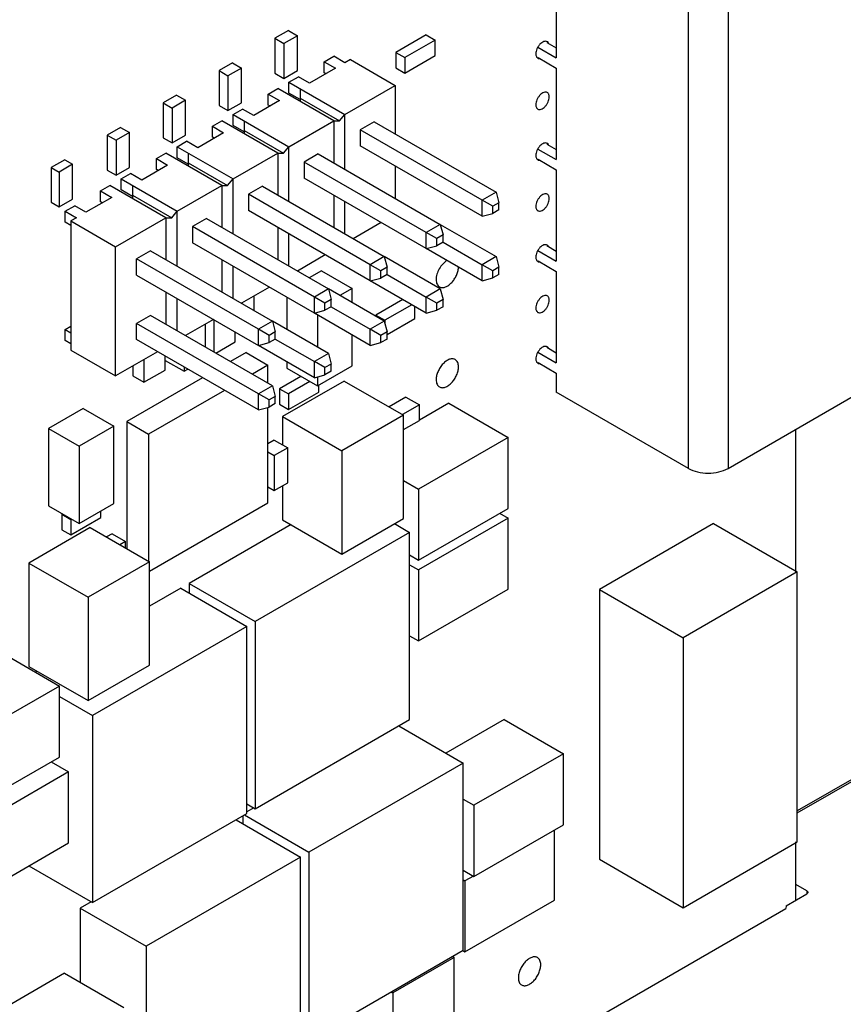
# Model space of a CAD drawing. Header units: inches. Extents: x 0 to 34, y 0 to 22.
# Tile 168 of 176: x 31.2 to 32.2, y 10.2 to 11.4. Entities that reach past the tile are written whole.
import ezdxf

# ---------------------------------------------------------------- set-up
doc = ezdxf.new("R2010")
doc.units = ezdxf.units.IN
doc.header["$LTSCALE"] = 1.87
doc.header["$MEASUREMENT"] = 0
doc.layers.get('0').update_dxf_attribs({"linetype": 'CONTINUOUS'})
for name, color, linetype in [('02___PRT_ALL_AXES', 7, 'CONTINUOUS'), ('ECAD_611551_01_16_R_2_0402_PKO_', 7, 'CONTINUOUS'), ('ECAD_611783_01_16_R_2_0402_PKO_', 7, 'CONTINUOUS'), ('ECAD_695733_01_39_0_50MM_THERM_', 7, 'CONTINUOUS'), ('ECAD_712343_01_20_R_2_0603_PKO_', 7, 'CONTINUOUS'), ('ECAD_712572_01_16_R_2_0402_PKO_', 7, 'CONTINUOUS'), ('ECAD_712670_01_16_R_2_0402_PKO_', 7, 'CONTINUOUS'), ('ECAD_713144_01_20_R_2_0603_PKO_', 7, 'CONTINUOUS'), ('ECAD_714003_01_14_R_2_0402_PKO_', 7, 'CONTINUOUS'), ('ECAD_714594_01_16_R_2_0402_PKO_', 7, 'CONTINUOUS'), ('ECAD_714937_01_118_L_2_IHLP_252', 7, 'CONTINUOUS'), ('ECAD_715793_01_24_C_2_0402_PKO_', 7, 'CONTINUOUS'), ('ECAD_715928_01_106_C1210_REV1', 7, 'CONTINUOUS'), ('ECAD_716022_01_106_C1210_REV1', 7, 'CONTINUOUS'), ('ECAD_716030_01_55_C0805_REV2', 7, 'CONTINUOUS'), ('ECAD_716561_01_39_C_2_0603_PKO_', 7, 'CONTINUOUS'), ('ECAD_766265_01_150_FU_383_198_2', 7, 'CONTINUOUS'), ('ECAD_C1210_SPARE_90_C1210_REV1', 7, 'CONTINUOUS')]:
    doc.layers.add(name, color=color, linetype=linetype)

msp = doc.modelspace()

# ---------------------------------------------------------------- linework, layer by layer
at = {"color": 7, "linetype": 'CONTINUOUS'}
for p, q in [((32.0424, 10.8642), (32.0424, 12.4682)), ((32.0926, 12.4682), (32.0926, 10.8642)), ((31.8754, 11.499), (31.8754, 11.3833)), ((31.8522, 11.3967), (31.8754, 11.3833)), ((31.8636, 11.403), (31.8754, 11.3962)), ((31.5819, 11.3784), (31.5939, 11.3854)), ((31.6081, 11.3772), (31.5939, 11.3854)), ((31.6151, 11.3812), (31.6081, 11.3772)), ((31.6151, 11.3812), (31.6716, 11.3486)), ((31.8524, 11.3837), (31.8754, 11.3705)), ((31.5961, 11.3703), (31.5634, 11.3514)), ((31.5819, 11.3645), (31.5819, 11.3784)), ((31.5819, 11.3784), (31.5961, 11.3703)), ((31.8754, 11.3705), (31.8754, 11.2547)), ((31.5373, 11.3526), (31.5492, 11.3595)), ((31.5634, 11.3514), (31.5492, 11.3595)), ((31.584, 11.3633), (31.5819, 11.3645)), ((31.5112, 11.3376), (31.5231, 11.3445)), ((31.5939, 11.3037), (31.5231, 11.3445)), ((31.5373, 11.3388), (31.5373, 11.3526)), ((31.5373, 11.3526), (31.608, 11.3118)), ((31.5514, 11.3445), (31.5514, 11.3281)), ((31.608, 11.3118), (31.6716, 11.3486)), ((31.6716, 11.3486), (31.6716, 11.2873)), ((31.5112, 11.3237), (31.5112, 11.3376)), ((31.5112, 11.3376), (31.5254, 11.3294)), ((31.5514, 11.3306), (31.5373, 11.3388)), ((31.5514, 11.3323), (31.6011, 11.3037)), ((31.5254, 11.3294), (31.4927, 11.3105)), ((31.5133, 11.3225), (31.5112, 11.3237)), ((31.4666, 11.3118), (31.4785, 11.3187)), ((31.4666, 11.2979), (31.4666, 11.3118)), ((31.4666, 11.3118), (31.5373, 11.271)), ((31.4927, 11.3105), (31.4785, 11.3187)), ((31.6011, 11.3037), (31.608, 11.3118)), ((31.608, 11.2424), (31.608, 11.3118)), ((31.4405, 11.2968), (31.4524, 11.3037)), ((31.4405, 11.2829), (31.4405, 11.2968)), ((31.4405, 11.2968), (31.4546, 11.2886)), ((31.5231, 11.2628), (31.4524, 11.3037)), ((31.4807, 11.2898), (31.4666, 11.2979)), ((31.4807, 11.3037), (31.4807, 11.2873)), ((31.5373, 11.271), (31.5939, 11.3037)), ((31.5939, 11.3037), (31.6011, 11.3037)), ((31.5939, 11.3037), (31.5939, 11.2506)), ((31.6451, 11.3026), (31.6274, 11.2924)), ((31.6451, 11.3026), (31.7993, 11.2136)), ((31.4546, 11.2886), (31.4219, 11.2697)), ((31.4426, 11.2817), (31.4405, 11.2829)), ((31.4807, 11.2915), (31.5304, 11.2628)), ((31.6274, 11.2924), (31.6274, 11.272)), ((31.7816, 11.2034), (31.6274, 11.2924)), ((31.3959, 11.271), (31.4078, 11.2779)), ((31.3959, 11.2571), (31.3959, 11.271)), ((31.3959, 11.271), (31.4666, 11.2302)), ((31.4219, 11.2697), (31.4078, 11.2779)), ((31.5304, 11.2628), (31.5373, 11.271)), ((31.5373, 11.2016), (31.5373, 11.271)), ((31.7816, 11.183), (31.6274, 11.272)), ((31.8636, 11.2744), (31.8754, 11.2676)), ((31.3698, 11.2559), (31.3817, 11.2628)), ((31.4524, 11.222), (31.3817, 11.2628)), ((31.41, 11.2489), (31.3959, 11.2571)), ((31.41, 11.2628), (31.41, 11.2465)), ((31.4666, 11.2302), (31.5231, 11.2628)), ((31.5231, 11.2628), (31.5304, 11.2628)), ((31.5231, 11.2628), (31.5231, 11.2098)), ((31.5744, 11.2618), (31.5567, 11.2516)), ((31.5744, 11.2618), (31.7286, 11.1728)), ((31.8522, 11.2681), (31.8754, 11.2547)), ((31.3839, 11.2478), (31.3512, 11.2289)), ((31.3698, 11.2421), (31.3698, 11.2559)), ((31.3698, 11.2559), (31.3839, 11.2478)), ((31.41, 11.2507), (31.4597, 11.222)), ((31.5567, 11.2516), (31.5567, 11.2312)), ((31.7109, 11.1626), (31.5567, 11.2516)), ((31.6716, 11.2465), (31.6716, 11.2057)), ((31.8524, 11.2552), (31.8754, 11.2419)), ((31.3252, 11.2302), (31.3371, 11.2371)), ((31.3512, 11.2289), (31.3371, 11.2371)), ((31.3719, 11.2408), (31.3698, 11.2421)), ((31.8754, 11.2419), (31.8754, 11.1262)), ((31.2991, 11.2151), (31.311, 11.222)), ((31.3817, 11.1812), (31.311, 11.222)), ((31.3252, 11.2163), (31.3252, 11.2302)), ((31.3252, 11.2302), (31.3959, 11.1893)), ((31.3393, 11.222), (31.3393, 11.2057)), ((31.3959, 11.1893), (31.4524, 11.222)), ((31.4524, 11.222), (31.4597, 11.222)), ((31.4524, 11.222), (31.4524, 11.1689)), ((31.4597, 11.222), (31.4666, 11.2302)), ((31.4666, 11.1608), (31.4666, 11.2302)), ((31.5037, 11.221), (31.486, 11.2108)), ((31.5037, 11.221), (31.6578, 11.132)), ((31.7109, 11.1422), (31.5567, 11.2312)), ((31.3132, 11.2069), (31.2805, 11.1881)), ((31.2991, 11.2012), (31.2991, 11.2151)), ((31.2991, 11.2151), (31.3132, 11.2069)), ((31.3393, 11.2081), (31.3252, 11.2163)), ((31.3393, 11.2099), (31.389, 11.1812)), ((31.486, 11.2108), (31.486, 11.1904)), ((31.6402, 11.1218), (31.486, 11.2108)), ((31.5939, 11.2098), (31.5939, 11.1689)), ((31.7993, 11.2136), (31.7816, 11.2034)), ((31.7993, 11.2136), (31.8029, 11.2002)), ((31.2544, 11.1893), (31.2664, 11.1962)), ((31.2805, 11.1881), (31.2664, 11.1962)), ((31.3012, 11.2), (31.2991, 11.2012)), ((31.608, 11.1608), (31.608, 11.2016)), ((31.7816, 11.183), (31.7816, 11.2034)), ((31.795, 11.1957), (31.7816, 11.2034)), ((31.8029, 11.2002), (31.795, 11.1957)), ((31.795, 11.1866), (31.795, 11.1957)), ((31.8029, 11.1911), (31.8029, 11.2002)), ((31.2544, 11.1754), (31.2544, 11.1893)), ((31.2544, 11.1893), (31.2685, 11.1811)), ((31.389, 11.1812), (31.3959, 11.1893)), ((31.3959, 11.1199), (31.3959, 11.1893)), ((31.6402, 11.1014), (31.486, 11.1904)), ((31.7816, 11.183), (31.795, 11.1866)), ((31.8029, 11.1911), (31.795, 11.1866)), ((31.2615, 11.1713), (31.2544, 11.1754)), ((31.2685, 11.1811), (31.2615, 11.1771)), ((31.2615, 11.1771), (31.2615, 11.0138)), ((31.2615, 11.1771), (31.3181, 11.1444)), ((31.3181, 11.1444), (31.3817, 11.1812)), ((31.3817, 11.1812), (31.389, 11.1812)), ((31.3817, 11.1812), (31.3817, 11.1281)), ((31.433, 11.1802), (31.4153, 11.1699)), ((31.4153, 11.1699), (31.4153, 11.1495)), ((31.5695, 11.0809), (31.4153, 11.1699)), ((31.433, 11.1802), (31.5871, 11.0911)), ((31.654, 11.1751), (31.6186, 11.1546)), ((31.7286, 11.1728), (31.7109, 11.1626)), ((31.7286, 11.1728), (31.7993, 11.132)), ((31.7286, 11.1728), (31.7321, 11.1594)), ((31.5231, 11.1689), (31.5231, 11.1281)), ((31.5373, 11.1199), (31.5373, 11.1608)), ((31.7109, 11.1422), (31.7109, 11.1626)), ((31.7243, 11.1549), (31.7109, 11.1626)), ((31.7321, 11.1594), (31.7243, 11.1549)), ((31.7321, 11.1503), (31.7321, 11.1594)), ((31.5695, 11.0605), (31.4153, 11.1495)), ((31.7109, 11.1422), (31.7243, 11.1458)), ((31.7243, 11.1458), (31.7243, 11.1549)), ((31.7321, 11.1503), (31.7243, 11.1458)), ((31.7321, 11.1503), (31.7816, 11.1218)), ((31.8636, 11.1459), (31.8754, 11.139)), ((31.3181, 10.9811), (31.3181, 11.1444)), ((31.3623, 11.1393), (31.3446, 11.1291)), ((31.3623, 11.1393), (31.5164, 11.0503)), ((31.5832, 11.1342), (31.5479, 11.1138)), ((31.7816, 11.1014), (31.7109, 11.1422)), ((31.8522, 11.1396), (31.8754, 11.1262)), ((31.3446, 11.1087), (31.3446, 11.1291)), ((31.4987, 11.0401), (31.3446, 11.1291)), ((31.4524, 11.1281), (31.4524, 11.0873)), ((31.4666, 11.0791), (31.4666, 11.1199)), ((31.6578, 11.132), (31.6402, 11.1218)), ((31.6402, 11.1014), (31.6402, 11.1218)), ((31.6536, 11.114), (31.6402, 11.1218)), ((31.7286, 11.0912), (31.6578, 11.132)), ((31.6578, 11.132), (31.6614, 11.1186)), ((31.7993, 11.132), (31.7816, 11.1218)), ((31.7816, 11.1014), (31.7816, 11.1218)), ((31.795, 11.114), (31.7816, 11.1218)), ((31.7993, 11.132), (31.8029, 11.1186)), ((31.8524, 11.1266), (31.8754, 11.1133)), ((31.3446, 11.1087), (31.4987, 11.0197)), ((31.6614, 11.1186), (31.6536, 11.114)), ((31.6536, 11.1049), (31.6536, 11.114)), ((31.6614, 11.1095), (31.6536, 11.1049)), ((31.6614, 11.1095), (31.6614, 11.1186)), ((31.6614, 11.1095), (31.7109, 11.0809)), ((31.8029, 11.1186), (31.795, 11.114)), ((31.795, 11.105), (31.795, 11.114)), ((31.8029, 11.1095), (31.795, 11.105)), ((31.8029, 11.1095), (31.8029, 11.1186)), ((31.8754, 11.1133), (31.8754, 10.9976)), ((31.6402, 11.1014), (31.6536, 11.1049)), ((31.7109, 11.0605), (31.6402, 11.1014)), ((31.7816, 11.1014), (31.795, 11.105)), ((31.3817, 11.0873), (31.3817, 11.0465)), ((31.5125, 11.0934), (31.4772, 11.073)), ((31.5871, 11.0911), (31.5695, 11.0809)), ((31.6578, 11.0503), (31.5871, 11.0912)), ((31.5871, 11.0911), (31.5907, 11.0778)), ((31.7286, 11.0912), (31.7109, 11.0809)), ((31.7286, 11.0912), (31.7321, 11.0778)), ((31.3959, 11.0383), (31.3959, 11.0791)), ((31.5695, 11.0605), (31.5695, 11.0809)), ((31.5828, 11.0732), (31.5695, 11.0809)), ((31.5907, 11.0778), (31.5828, 11.0732)), ((31.5828, 11.0641), (31.5828, 11.0732)), ((31.5907, 11.0687), (31.5907, 11.0778)), ((31.7109, 11.0605), (31.7109, 11.0809)), ((31.7243, 11.0732), (31.7109, 11.0809)), ((31.7321, 11.0778), (31.7243, 11.0732)), ((31.7243, 11.0641), (31.7243, 11.0732)), ((31.7321, 11.0687), (31.7321, 11.0778)), ((31.3623, 11.0577), (31.3446, 11.0475)), ((31.5164, 10.9687), (31.3623, 11.0577)), ((31.5695, 11.0605), (31.5828, 11.0641)), ((31.6402, 11.0197), (31.5695, 11.0605)), ((31.5907, 11.0687), (31.5828, 11.0641)), ((31.5907, 11.0687), (31.6402, 11.0401)), ((31.7109, 11.0605), (31.7243, 11.0641)), ((31.7321, 11.0687), (31.7243, 11.0641)), ((31.3446, 11.0271), (31.3446, 11.0475)), ((31.4987, 10.9585), (31.3446, 11.0475)), ((31.4418, 11.0526), (31.4065, 11.0322)), ((31.5164, 11.0503), (31.4987, 11.0401)), ((31.5871, 11.0095), (31.5164, 11.0503)), ((31.5164, 11.0503), (31.52, 11.0369)), ((31.6578, 11.0503), (31.6402, 11.0401)), ((31.6578, 11.0503), (31.6614, 11.0369)), ((31.2544, 11.0399), (31.2615, 11.044)), ((31.2544, 11.026), (31.2544, 11.0399)), ((31.2544, 11.0399), (31.2615, 11.0357)), ((31.4987, 11.0197), (31.4987, 11.0401)), ((31.5121, 11.0324), (31.4987, 11.0401)), ((31.52, 11.0369), (31.5121, 11.0324)), ((31.52, 11.0278), (31.52, 11.0369)), ((31.6402, 11.0197), (31.6402, 11.0401)), ((31.6536, 11.0324), (31.6402, 11.0401)), ((31.6614, 11.0369), (31.6536, 11.0324)), ((31.6614, 11.0278), (31.6614, 11.0369)), ((31.2615, 11.0219), (31.2544, 11.026)), ((31.4987, 10.9381), (31.3446, 11.0271)), ((31.4987, 11.0197), (31.5121, 11.0233)), ((31.5121, 11.0233), (31.5121, 11.0324)), ((31.52, 11.0278), (31.5121, 11.0233)), ((31.52, 11.0278), (31.5695, 10.9993)), ((31.6402, 11.0197), (31.6536, 11.0233)), ((31.6536, 11.0233), (31.6536, 11.0324)), ((31.6614, 11.0278), (31.6536, 11.0233)), ((32.0926, 10.8642), (32.369, 11.0238)), ((31.2615, 11.0138), (31.3181, 10.9811)), ((31.3711, 11.0118), (31.3181, 10.9811)), ((31.5695, 10.9789), (31.4988, 11.0197)), ((31.5871, 11.0095), (31.5695, 10.9993)), ((31.5871, 11.0095), (31.5907, 10.9961)), ((31.8522, 11.011), (31.8754, 10.9976)), ((31.8636, 11.0173), (31.8754, 11.0105)), ((31.5695, 10.9789), (31.5695, 10.9993)), ((31.5828, 10.9916), (31.5695, 10.9993)), ((31.5907, 10.9961), (31.5828, 10.9916)), ((31.5907, 10.987), (31.5907, 10.9961)), ((31.8524, 10.998), (31.8754, 10.9847)), ((31.5828, 10.9825), (31.5828, 10.9916)), ((31.5907, 10.987), (31.5828, 10.9825)), ((31.8754, 10.9847), (31.8754, 10.9606)), ((31.5695, 10.9789), (31.5828, 10.9825)), ((31.5164, 10.9687), (31.4987, 10.9585)), ((31.4987, 10.9381), (31.4987, 10.9585)), ((31.5121, 10.9507), (31.4987, 10.9585)), ((31.5164, 10.9687), (31.52, 10.9553)), ((32.0424, 10.8642), (31.8754, 10.9606)), ((31.52, 10.9553), (31.5121, 10.9507)), ((31.5121, 10.9416), (31.5121, 10.9507)), ((31.52, 10.9462), (31.5121, 10.9416)), ((31.52, 10.9462), (31.52, 10.9553)), ((31.4987, 10.9381), (31.5121, 10.9416)), ((32.3169, 10.5101), (32.1801, 10.4311)), ((32.1801, 10.4284), (32.3208, 10.5097)), ((32.1922, 10.33), (32.1782, 10.3381)), ((32.1659, 10.311), (32.1922, 10.3261)), ((32.1922, 10.33), (32.1922, 10.3261)), ((32.1659, 10.311), (32.1656, 10.3076)), ((31.8756, 10.1402), (32.1656, 10.3076))]:
    msp.add_line(p, q, dxfattribs=at)
for points, knots in [([(32.0424, 10.8642), (32.046, 10.8621), (32.0543, 10.8591), (32.0675, 10.8577), (32.0807, 10.8591), (32.089, 10.8621), (32.0926, 10.8642)], [0, 0, 0, 0, 0.237241, 0.5, 0.762759, 1, 1, 1, 1]), ([(32.1922, 10.33), (32.1926, 10.3298), (32.1932, 10.3293), (32.1935, 10.3284), (32.1935, 10.3281)], [0, 0, 0, 0, 0.550784, 1, 1, 1, 1]), ([(32.1935, 10.3281), (32.1935, 10.3277), (32.1932, 10.3269), (32.1926, 10.3264), (32.1922, 10.3261)], [0, 0, 0, 0, 0.449216, 1, 1, 1, 1])]:
    msp.add_open_spline(points, degree=3, knots=knots, dxfattribs=at)
at = {"layer": '02___PRT_ALL_AXES', "color": 7, "linetype": 'CONTINUOUS'}
for p, q in [((31.7276, 11.0938), (31.7292, 11.0931)), ((32.1782, 10.7332), (32.1782, 10.9136)), ((32.1782, 10.3181), (32.1782, 10.3919))]:
    msp.add_line(p, q, dxfattribs=at)
for points, knots in [([(31.864, 11.4037), (31.8634, 11.4041), (31.8619, 11.4045), (31.8595, 11.404), (31.857, 11.4026), (31.8546, 11.4005), (31.8525, 11.3979), (31.8509, 11.3948), (31.8498, 11.3916), (31.8495, 11.3895), (31.8495, 11.3885)], [0, 0, 0, 0, 0.086883, 0.186398, 0.303739, 0.437607, 0.582016, 0.729373, 0.871471, 1, 1, 1, 1]), ([(31.8656, 11.402), (31.8654, 11.4024), (31.865, 11.4031), (31.8643, 11.4036), (31.864, 11.4037)], [0, 0, 0, 0, 0.513212, 1, 1, 1, 1]), ([(31.8495, 11.3885), (31.8495, 11.3879), (31.8496, 11.3867), (31.8501, 11.3851), (31.8509, 11.3838), (31.8516, 11.3832), (31.852, 11.383)], [0, 0, 0, 0, 0.288094, 0.548173, 0.782164, 1, 1, 1, 1]), ([(31.852, 11.383), (31.8523, 11.3828), (31.8531, 11.3825), (31.8539, 11.3824), (31.8543, 11.3824)], [0, 0, 0, 0, 0.486777, 1, 1, 1, 1]), ([(31.864, 11.3395), (31.8634, 11.3398), (31.8619, 11.3402), (31.8595, 11.3397), (31.857, 11.3384), (31.8546, 11.3363), (31.8525, 11.3336), (31.8509, 11.3305), (31.8498, 11.3273), (31.8495, 11.3252), (31.8495, 11.3242)], [0, 0, 0, 0, 0.086883, 0.186398, 0.303739, 0.437607, 0.582016, 0.729373, 0.871471, 1, 1, 1, 1]), ([(31.852, 11.3187), (31.8526, 11.3183), (31.8541, 11.3179), (31.8565, 11.3184), (31.859, 11.3198), (31.8614, 11.3219), (31.8635, 11.3246), (31.8651, 11.3276), (31.8662, 11.3308), (31.8665, 11.3329), (31.8665, 11.334)], [0, 0, 0, 0, 0.086883, 0.186398, 0.303739, 0.437607, 0.582016, 0.729373, 0.871471, 1, 1, 1, 1]), ([(31.8665, 11.334), (31.8665, 11.3346), (31.8664, 11.3357), (31.8659, 11.3373), (31.8651, 11.3386), (31.8644, 11.3392), (31.864, 11.3395)], [0, 0, 0, 0, 0.288094, 0.548173, 0.782164, 1, 1, 1, 1]), ([(31.8495, 11.3242), (31.8495, 11.3236), (31.8496, 11.3224), (31.8501, 11.3208), (31.8509, 11.3195), (31.8516, 11.3189), (31.852, 11.3187)], [0, 0, 0, 0, 0.288094, 0.548173, 0.782164, 1, 1, 1, 1]), ([(31.864, 11.2752), (31.8634, 11.2755), (31.8619, 11.2759), (31.8595, 11.2754), (31.857, 11.2741), (31.8546, 11.272), (31.8525, 11.2693), (31.8509, 11.2662), (31.8498, 11.2631), (31.8495, 11.2609), (31.8495, 11.2599)], [0, 0, 0, 0, 0.086883, 0.186398, 0.303739, 0.437607, 0.582016, 0.729373, 0.871471, 1, 1, 1, 1]), ([(31.8656, 11.2735), (31.8654, 11.2738), (31.865, 11.2745), (31.8643, 11.275), (31.864, 11.2752)], [0, 0, 0, 0, 0.513216, 1, 1, 1, 1]), ([(31.8495, 11.2599), (31.8495, 11.2593), (31.8496, 11.2581), (31.8501, 11.2565), (31.8509, 11.2552), (31.8516, 11.2546), (31.852, 11.2544)], [0, 0, 0, 0, 0.288094, 0.548173, 0.782164, 1, 1, 1, 1]), ([(31.852, 11.2544), (31.8523, 11.2542), (31.8531, 11.2539), (31.8539, 11.2538), (31.8543, 11.2538)], [0, 0, 0, 0, 0.486781, 1, 1, 1, 1]), ([(31.864, 11.2109), (31.8634, 11.2112), (31.8619, 11.2116), (31.8595, 11.2111), (31.857, 11.2098), (31.8546, 11.2077), (31.8525, 11.205), (31.8509, 11.2019), (31.8498, 11.1988), (31.8495, 11.1966), (31.8495, 11.1956)], [0, 0, 0, 0, 0.086883, 0.186398, 0.303739, 0.437607, 0.582016, 0.729373, 0.871471, 1, 1, 1, 1]), ([(31.8665, 11.2054), (31.8665, 11.206), (31.8664, 11.2071), (31.8659, 11.2087), (31.8651, 11.21), (31.8644, 11.2107), (31.864, 11.2109)], [0, 0, 0, 0, 0.288094, 0.548173, 0.782164, 1, 1, 1, 1]), ([(31.8495, 11.1956), (31.8495, 11.195), (31.8496, 11.1938), (31.8501, 11.1922), (31.8509, 11.1909), (31.8516, 11.1903), (31.852, 11.1901)], [0, 0, 0, 0, 0.288094, 0.548173, 0.782164, 1, 1, 1, 1]), ([(31.852, 11.1901), (31.8526, 11.1898), (31.8541, 11.1894), (31.8565, 11.1899), (31.859, 11.1912), (31.8614, 11.1933), (31.8635, 11.196), (31.8651, 11.199), (31.8662, 11.2022), (31.8665, 11.2044), (31.8665, 11.2054)], [0, 0, 0, 0, 0.086883, 0.186398, 0.303739, 0.437607, 0.582016, 0.729373, 0.871471, 1, 1, 1, 1]), ([(31.864, 11.1466), (31.8634, 11.1469), (31.8619, 11.1473), (31.8595, 11.1468), (31.857, 11.1455), (31.8546, 11.1434), (31.8525, 11.1407), (31.8509, 11.1377), (31.8498, 11.1345), (31.8495, 11.1323), (31.8495, 11.1313)], [0, 0, 0, 0, 0.086883, 0.186398, 0.303739, 0.437607, 0.582016, 0.729373, 0.871471, 1, 1, 1, 1]), ([(31.8656, 11.1449), (31.8654, 11.1452), (31.865, 11.1459), (31.8643, 11.1464), (31.864, 11.1466)], [0, 0, 0, 0, 0.513209, 1, 1, 1, 1]), ([(31.7371, 11.1272), (31.7352, 11.1259), (31.7315, 11.1227), (31.7272, 11.1167), (31.7247, 11.111), (31.7236, 11.1063), (31.7234, 11.104), (31.7234, 11.1029)], [0, 0, 0, 0, 0.239049, 0.501537, 0.763497, 0.886579, 1, 1, 1, 1]), ([(31.8495, 11.1313), (31.8495, 11.1307), (31.8496, 11.1295), (31.8501, 11.128), (31.8509, 11.1267), (31.8516, 11.126), (31.852, 11.1258)], [0, 0, 0, 0, 0.288094, 0.548173, 0.782164, 1, 1, 1, 1]), ([(31.852, 11.1258), (31.8523, 11.1256), (31.8531, 11.1253), (31.8539, 11.1252), (31.8543, 11.1252)], [0, 0, 0, 0, 0.486774, 1, 1, 1, 1]), ([(31.7292, 11.0931), (31.7303, 11.0928), (31.7328, 11.0927), (31.7366, 11.094), (31.7405, 11.0966), (31.7441, 11.1002), (31.7473, 11.1045), (31.7497, 11.1093), (31.7513, 11.1143), (31.7517, 11.1177), (31.7517, 11.1192)], [0, 0, 0, 0, 0.089706, 0.194053, 0.31498, 0.449666, 0.592388, 0.736409, 0.874667, 1, 1, 1, 1]), ([(31.7234, 11.1029), (31.7234, 11.1019), (31.7236, 11.1), (31.7244, 11.0973), (31.7257, 11.0952), (31.7269, 11.0941), (31.7276, 11.0938)], [0, 0, 0, 0, 0.288094, 0.548173, 0.782164, 1, 1, 1, 1]), ([(31.864, 11.0823), (31.8634, 11.0826), (31.8619, 11.083), (31.8595, 11.0825), (31.857, 11.0812), (31.8546, 11.0791), (31.8525, 11.0764), (31.8509, 11.0734), (31.8498, 11.0702), (31.8495, 11.068), (31.8495, 11.067)], [0, 0, 0, 0, 0.086883, 0.186398, 0.303739, 0.437607, 0.582016, 0.729373, 0.871471, 1, 1, 1, 1]), ([(31.8665, 11.0768), (31.8665, 11.0774), (31.8664, 11.0786), (31.8659, 11.0802), (31.8651, 11.0815), (31.8644, 11.0821), (31.864, 11.0823)], [0, 0, 0, 0, 0.288094, 0.548173, 0.782164, 1, 1, 1, 1]), ([(31.852, 11.0615), (31.8526, 11.0612), (31.8541, 11.0608), (31.8565, 11.0613), (31.859, 11.0626), (31.8614, 11.0647), (31.8635, 11.0674), (31.8651, 11.0705), (31.8662, 11.0736), (31.8665, 11.0758), (31.8665, 11.0768)], [0, 0, 0, 0, 0.086883, 0.186398, 0.303739, 0.437607, 0.582016, 0.729373, 0.871471, 1, 1, 1, 1]), ([(31.8495, 11.067), (31.8495, 11.0664), (31.8496, 11.0653), (31.8501, 11.0637), (31.8509, 11.0624), (31.8516, 11.0617), (31.852, 11.0615)], [0, 0, 0, 0, 0.288094, 0.548173, 0.782164, 1, 1, 1, 1]), ([(31.864, 11.018), (31.8634, 11.0184), (31.8619, 11.0187), (31.8595, 11.0183), (31.857, 11.0169), (31.8546, 11.0148), (31.8525, 11.0121), (31.8509, 11.0091), (31.8498, 11.0059), (31.8495, 11.0037), (31.8495, 11.0027)], [0, 0, 0, 0, 0.086883, 0.186398, 0.303739, 0.437607, 0.582016, 0.729373, 0.871471, 1, 1, 1, 1]), ([(31.8656, 11.0163), (31.8654, 11.0167), (31.865, 11.0173), (31.8643, 11.0178), (31.864, 11.018)], [0, 0, 0, 0, 0.513212, 1, 1, 1, 1]), ([(31.7476, 11.0019), (31.7471, 11.0021), (31.746, 11.0026), (31.7442, 11.0029), (31.7423, 11.0027), (31.7395, 11.002), (31.7359, 11), (31.7319, 10.9965), (31.7285, 10.992), (31.7257, 10.9869), (31.7239, 10.9817), (31.7234, 10.9781), (31.7234, 10.9764)], [0, 0, 0, 0, 0.042842, 0.087441, 0.135298, 0.187275, 0.304489, 0.438213, 0.582466, 0.729664, 0.871609, 1, 1, 1, 1]), ([(31.7517, 10.9927), (31.7517, 10.9937), (31.7516, 10.9956), (31.7508, 10.9983), (31.7495, 11.0004), (31.7482, 11.0015), (31.7476, 11.0019)], [0, 0, 0, 0, 0.288094, 0.548173, 0.782164, 1, 1, 1, 1]), ([(31.8495, 11.0027), (31.8495, 11.0021), (31.8496, 11.001), (31.8501, 10.9994), (31.8509, 10.9981), (31.8516, 10.9975), (31.852, 10.9972)], [0, 0, 0, 0, 0.288094, 0.548173, 0.782164, 1, 1, 1, 1]), ([(31.852, 10.9972), (31.8523, 10.997), (31.8531, 10.9967), (31.8539, 10.9967), (31.8543, 10.9967)], [0, 0, 0, 0, 0.486777, 1, 1, 1, 1]), ([(31.7276, 10.9672), (31.7281, 10.9669), (31.7292, 10.9665), (31.731, 10.9662), (31.7329, 10.9664), (31.7357, 10.9671), (31.7393, 10.9691), (31.7432, 10.9726), (31.7467, 10.977), (31.7495, 10.9821), (31.7512, 10.9874), (31.7517, 10.991), (31.7517, 10.9927)], [0, 0, 0, 0, 0.042842, 0.087441, 0.135298, 0.187275, 0.304489, 0.438213, 0.582466, 0.729664, 0.871609, 1, 1, 1, 1]), ([(31.7234, 10.9764), (31.7234, 10.9754), (31.7236, 10.9734), (31.7244, 10.9708), (31.7257, 10.9686), (31.7269, 10.9676), (31.7276, 10.9672)], [0, 0, 0, 0, 0.288094, 0.548173, 0.782164, 1, 1, 1, 1]), ([(31.8515, 10.2456), (31.851, 10.2458), (31.8499, 10.2463), (31.8482, 10.2466), (31.8462, 10.2464), (31.8434, 10.2457), (31.8398, 10.2437), (31.8359, 10.2402), (31.8324, 10.2357), (31.8296, 10.2306), (31.8279, 10.2254), (31.8274, 10.2218), (31.8274, 10.2201)], [0, 0, 0, 0, 0.042842, 0.087441, 0.135298, 0.187275, 0.304489, 0.438213, 0.582466, 0.729664, 0.871609, 1, 1, 1, 1]), ([(31.8315, 10.2109), (31.832, 10.2106), (31.8331, 10.2102), (31.8349, 10.2099), (31.8368, 10.2101), (31.8396, 10.2108), (31.8432, 10.2128), (31.8472, 10.2163), (31.8507, 10.2207), (31.8534, 10.2258), (31.8552, 10.2311), (31.8557, 10.2347), (31.8557, 10.2364)], [0, 0, 0, 0, 0.042842, 0.087441, 0.135298, 0.187275, 0.304489, 0.438213, 0.582466, 0.729664, 0.871609, 1, 1, 1, 1]), ([(31.8557, 10.2364), (31.8557, 10.2374), (31.8555, 10.2393), (31.8547, 10.242), (31.8534, 10.2441), (31.8522, 10.2452), (31.8515, 10.2456)], [0, 0, 0, 0, 0.288094, 0.548173, 0.782164, 1, 1, 1, 1]), ([(31.8274, 10.2201), (31.8274, 10.2191), (31.8275, 10.2171), (31.8283, 10.2145), (31.8296, 10.2123), (31.8309, 10.2113), (31.8315, 10.2109)], [0, 0, 0, 0, 0.288094, 0.548173, 0.782164, 1, 1, 1, 1])]:
    msp.add_open_spline(points, degree=3, knots=knots, dxfattribs=at)
at = {"layer": 'ECAD_611551_01_16_R_2_0402_PKO_', "color": 7, "linetype": 'CONTINUOUS'}
for p, q in [((31.5366, 11.4179), (31.5196, 11.4081)), ((31.5196, 11.4081), (31.5196, 11.364)), ((31.5196, 11.4081), (31.5309, 11.4015)), ((31.5479, 11.4113), (31.5309, 11.4015)), ((31.5366, 11.4179), (31.5479, 11.4113)), ((31.5479, 11.3672), (31.5479, 11.4113)), ((31.5309, 11.4015), (31.5309, 11.3574)), ((31.5196, 11.364), (31.5309, 11.3574)), ((31.5309, 11.3574), (31.5479, 11.3672))]:
    msp.add_line(p, q, dxfattribs=at)
at = {"layer": 'ECAD_611783_01_16_R_2_0402_PKO_', "color": 7, "linetype": 'CONTINUOUS'}
for p, q in [((31.4659, 11.377), (31.4489, 11.3672)), ((31.4772, 11.3705), (31.4602, 11.3607)), ((31.4659, 11.377), (31.4772, 11.3705)), ((31.4772, 11.3264), (31.4772, 11.3705)), ((31.4489, 11.3672), (31.4489, 11.3232)), ((31.4489, 11.3672), (31.4602, 11.3607)), ((31.4602, 11.3607), (31.4602, 11.3166)), ((31.4489, 11.3232), (31.4602, 11.3166)), ((31.4602, 11.3166), (31.4772, 11.3264))]:
    msp.add_line(p, q, dxfattribs=at)
at = {"layer": 'ECAD_695733_01_39_0_50MM_THERM_', "color": 7, "linetype": 'CONTINUOUS'}
for p, q in [((31.4831, 11.0106), (31.4635, 10.9992)), ((31.4831, 11.0106), (31.5107, 10.9946)), ((31.5107, 10.9946), (31.4911, 10.9833)), ((31.5107, 10.972), (31.5107, 10.9946)), ((31.4281, 10.9788), (31.3323, 10.9235)), ((31.4557, 10.9629), (31.3599, 10.9076)), ((31.5107, 10.8206), (31.5107, 10.9412)), ((31.3323, 10.9235), (31.3323, 10.7627)), ((31.3323, 10.9235), (31.3599, 10.9076)), ((31.3599, 10.9076), (31.3599, 10.7467)), ((31.361, 10.7342), (31.5107, 10.8206))]:
    msp.add_line(p, q, dxfattribs=at)
at = {"layer": 'ECAD_712343_01_20_R_2_0603_PKO_', "color": 7, "linetype": 'CONTINUOUS'}
for p, q in [((31.354, 11.0019), (31.354, 10.9731)), ((31.3808, 10.9886), (31.3808, 11.0061)), ((31.3398, 10.9937), (31.3398, 10.9812)), ((31.354, 10.9731), (31.3808, 10.9886)), ((31.3398, 10.9812), (31.354, 10.9731))]:
    msp.add_line(p, q, dxfattribs=at)
at = {"layer": 'ECAD_712572_01_16_R_2_0402_PKO_', "color": 7, "linetype": 'CONTINUOUS'}
for p, q in [((31.7107, 11.4124), (31.6725, 11.3903)), ((31.7107, 11.4124), (31.722, 11.4058)), ((31.722, 11.4058), (31.6838, 11.3838)), ((31.722, 11.3862), (31.722, 11.4058)), ((31.6725, 11.3903), (31.6725, 11.3707)), ((31.6725, 11.3903), (31.6838, 11.3838)), ((31.6838, 11.3642), (31.722, 11.3862)), ((31.6838, 11.3838), (31.6838, 11.3642)), ((31.6725, 11.3707), (31.6838, 11.3642)), ((31.6812, 11.0777), (31.6471, 11.058)), ((31.6925, 11.0712), (31.6584, 11.0515)), ((31.6471, 11.058), (31.6471, 11.0566)), ((31.6471, 11.058), (31.6584, 11.0515)), ((31.6966, 11.0539), (31.6966, 11.0688)), ((31.6584, 11.0515), (31.6584, 11.0483)), ((31.6614, 11.0336), (31.6966, 11.0539)), ((31.5525, 10.9806), (31.5254, 10.9649)), ((31.5639, 10.974), (31.5368, 10.9584)), ((31.5254, 10.9649), (31.5254, 10.9453)), ((31.5254, 10.9649), (31.5368, 10.9584)), ((31.5368, 10.9388), (31.5749, 10.9608)), ((31.5368, 10.9584), (31.5368, 10.9388)), ((31.5749, 10.9608), (31.5749, 10.9692)), ((31.5254, 10.9453), (31.5368, 10.9388)), ((31.2995, 10.802), (31.2995, 10.8102)), ((31.2507, 10.8065), (31.25, 10.8061)), ((31.25, 10.8061), (31.25, 10.7865)), ((31.25, 10.8061), (31.2613, 10.7996)), ((31.2613, 10.78), (31.2995, 10.802)), ((31.262, 10.8), (31.2613, 10.7996)), ((31.2613, 10.7996), (31.2613, 10.78)), ((31.25, 10.7865), (31.2613, 10.78))]:
    msp.add_line(p, q, dxfattribs=at)
at = {"layer": 'ECAD_712670_01_16_R_2_0402_PKO_', "color": 7, "linetype": 'CONTINUOUS'}
for p, q in [((31.3952, 11.3362), (31.3782, 11.3264)), ((31.3952, 11.3362), (31.4065, 11.3297)), ((31.3782, 11.3264), (31.3782, 11.2823)), ((31.3782, 11.3264), (31.3895, 11.3199)), ((31.4065, 11.3297), (31.3895, 11.3199)), ((31.3895, 11.3199), (31.3895, 11.2758)), ((31.4065, 11.2856), (31.4065, 11.3297)), ((31.3782, 11.2823), (31.3895, 11.2758)), ((31.3895, 11.2758), (31.4065, 11.2856))]:
    msp.add_line(p, q, dxfattribs=at)
at = {"layer": 'ECAD_713144_01_20_R_2_0603_PKO_', "color": 7, "linetype": 'CONTINUOUS'}
msp.add_line((31.4933, 11.0637), (31.4933, 11.0823), dxfattribs=at)
at = {"layer": 'ECAD_714003_01_14_R_2_0402_PKO_', "color": 7, "linetype": 'CONTINUOUS'}
for p, q in [((31.2537, 11.2546), (31.2368, 11.2448)), ((31.2368, 11.2448), (31.2368, 11.2007)), ((31.2368, 11.2448), (31.2467, 11.239)), ((31.2636, 11.2488), (31.2467, 11.239)), ((31.2537, 11.2546), (31.2636, 11.2488)), ((31.2636, 11.2048), (31.2636, 11.2488)), ((31.2467, 11.239), (31.2467, 11.195)), ((31.2368, 11.2007), (31.2467, 11.195)), ((31.2467, 11.195), (31.2636, 11.2048))]:
    msp.add_line(p, q, dxfattribs=at)
at = {"layer": 'ECAD_714594_01_16_R_2_0402_PKO_', "color": 7, "linetype": 'CONTINUOUS'}
for p, q in [((31.3245, 11.2954), (31.3075, 11.2856)), ((31.3245, 11.2954), (31.3358, 11.2889)), ((31.3075, 11.2856), (31.3075, 11.2415)), ((31.3075, 11.2856), (31.3188, 11.2791)), ((31.3358, 11.2889), (31.3188, 11.2791)), ((31.3358, 11.2448), (31.3358, 11.2889)), ((31.3188, 11.2791), (31.3188, 11.235)), ((31.3188, 11.235), (31.3358, 11.2448)), ((31.3075, 11.2415), (31.3188, 11.235))]:
    msp.add_line(p, q, dxfattribs=at)
at = {"layer": 'ECAD_714937_01_118_L_2_IHLP_252', "color": 7, "linetype": 'CONTINUOUS'}
for p, q in [((31.5399, 10.7931), (31.4112, 10.7188)), ((31.6708, 10.7943), (31.6898, 10.7833)), ((31.6898, 10.7833), (31.4947, 10.6706)), ((31.6898, 10.5465), (31.6898, 10.7833)), ((31.4006, 10.7126), (31.361, 10.6898)), ((31.4006, 10.7126), (31.4841, 10.6644)), ((31.4112, 10.7188), (31.4112, 10.7065)), ((31.4112, 10.7188), (31.4947, 10.6706)), ((31.4841, 10.6644), (31.2889, 10.5518)), ((31.4841, 10.4277), (31.4841, 10.6644)), ((31.4947, 10.6706), (31.4947, 10.4338)), ((31.2189, 10.6077), (31.2168, 10.6065)), ((31.2472, 10.5759), (31.2889, 10.5518)), ((31.2889, 10.5518), (31.2889, 10.315)), ((31.4947, 10.4338), (31.6898, 10.5465)), ((31.6762, 10.5386), (31.7577, 10.4915)), ((31.7577, 10.4915), (31.5626, 10.3788)), ((31.7577, 10.2548), (31.7577, 10.4915)), ((31.4841, 10.4399), (31.4947, 10.4338)), ((31.4928, 10.4349), (31.4841, 10.4299)), ((31.2889, 10.315), (31.4841, 10.4277)), ((31.4791, 10.4248), (31.4791, 10.4148)), ((31.481, 10.4259), (31.5626, 10.3788)), ((31.4704, 10.4198), (31.552, 10.3727)), ((31.552, 10.3727), (31.3568, 10.26)), ((31.552, 10.1359), (31.552, 10.3727)), ((31.5626, 10.3788), (31.5626, 10.1421)), ((31.2083, 10.3615), (31.2889, 10.315)), ((31.287, 10.3161), (31.2734, 10.3082)), ((31.2734, 10.3082), (31.2734, 10.2143)), ((31.2734, 10.3082), (31.3568, 10.26)), ((31.3568, 10.26), (31.3568, 10.0233)), ((31.5626, 10.1421), (31.7577, 10.2548))]:
    msp.add_line(p, q, dxfattribs=at)
at = {"layer": 'ECAD_715793_01_24_C_2_0402_PKO_', "color": 7, "linetype": 'CONTINUOUS'}
for p, q in [((31.6853, 10.9543), (31.6639, 10.942)), ((31.6853, 10.9543), (31.7022, 10.9445)), ((31.7022, 10.9445), (31.6808, 10.9322)), ((31.7022, 10.9249), (31.7022, 10.9445)), ((31.6821, 10.9133), (31.7022, 10.9249)), ((31.5187, 10.9), (31.5107, 10.8954)), ((31.5187, 10.9), (31.5357, 10.8902)), ((31.5107, 10.8851), (31.5187, 10.8804)), ((31.5357, 10.8902), (31.5187, 10.8804)), ((31.5357, 10.8461), (31.5357, 10.8902)), ((31.5187, 10.8804), (31.5187, 10.8363)), ((31.5187, 10.8363), (31.5357, 10.8461)), ((31.5107, 10.841), (31.5187, 10.8363)), ((31.3137, 10.7816), (31.3066, 10.7775)), ((31.3137, 10.7816), (31.3306, 10.7718)), ((31.3306, 10.7718), (31.3236, 10.7677)), ((31.3306, 10.7636), (31.3306, 10.7718))]:
    msp.add_line(p, q, dxfattribs=at)
at = {"layer": 'ECAD_715928_01_106_C1210_REV1', "color": 7, "linetype": 'CONTINUOUS'}
for p, q in [((31.6071, 10.9747), (31.5293, 10.9298)), ((31.6071, 10.9747), (31.6821, 10.9314)), ((31.5293, 10.9298), (31.5293, 10.8939)), ((31.5293, 10.9298), (31.6043, 10.8865)), ((31.6821, 10.9314), (31.6043, 10.8865)), ((31.6821, 10.8008), (31.6821, 10.9314)), ((31.6043, 10.8865), (31.6043, 10.7559)), ((31.5293, 10.8425), (31.5293, 10.7992)), ((31.5293, 10.7992), (31.6043, 10.7559)), ((31.6043, 10.7559), (31.6821, 10.8008)), ((31.2861, 10.7894), (31.2083, 10.7445)), ((31.2861, 10.7894), (31.361, 10.7461)), ((31.361, 10.7461), (31.2833, 10.7012)), ((31.361, 10.6155), (31.361, 10.7461)), ((31.2083, 10.7445), (31.2083, 10.6138)), ((31.2083, 10.7445), (31.2833, 10.7012)), ((31.2833, 10.7012), (31.2833, 10.5705)), ((31.2083, 10.6138), (31.2833, 10.5705)), ((31.2833, 10.5705), (31.361, 10.6155)), ((31.7464, 10.2458), (31.6686, 10.2009)), ((31.7443, 10.247), (31.7464, 10.2458)), ((31.7464, 10.1151), (31.7464, 10.2458)), ((31.6665, 10.2021), (31.6686, 10.2009)), ((31.6686, 10.2009), (31.6686, 10.0702))]:
    msp.add_line(p, q, dxfattribs=at)
at = {"layer": 'ECAD_716022_01_106_C1210_REV1', "color": 7, "linetype": 'CONTINUOUS'}
for p, q in [((31.7393, 10.9466), (31.7022, 10.9251)), ((31.7393, 10.9466), (31.8143, 10.9033)), ((31.8143, 10.9033), (31.7012, 10.838)), ((31.8143, 10.8135), (31.8143, 10.9033)), ((31.6821, 10.849), (31.7012, 10.838)), ((31.7012, 10.838), (31.7012, 10.7482)), ((31.7012, 10.7482), (31.8143, 10.8135)), ((31.8143, 10.8012), (31.7012, 10.7359)), ((31.8037, 10.8074), (31.8143, 10.8012)), ((31.8143, 10.7114), (31.8143, 10.8012)), ((31.6898, 10.7547), (31.7012, 10.7482)), ((31.6898, 10.7424), (31.7012, 10.7359)), ((31.7012, 10.7359), (31.7012, 10.6461)), ((31.7012, 10.6461), (31.8143, 10.7114)), ((31.6898, 10.6526), (31.7012, 10.6461)), ((31.8094, 10.5467), (31.7358, 10.5042)), ((31.8094, 10.5467), (31.8843, 10.5034)), ((31.8843, 10.5034), (31.7712, 10.4381)), ((31.8843, 10.4136), (31.8843, 10.5034)), ((31.2366, 10.493), (31.2585, 10.4803)), ((31.2585, 10.4803), (31.1454, 10.415)), ((31.2585, 10.3905), (31.2585, 10.4803)), ((31.7577, 10.4458), (31.7712, 10.4381)), ((31.7712, 10.4381), (31.7712, 10.3482)), ((31.7712, 10.3482), (31.8843, 10.4136)), ((31.1454, 10.3252), (31.2585, 10.3905)), ((31.7577, 10.356), (31.7712, 10.3482)), ((31.2536, 10.2257), (31.1404, 10.1604)), ((31.2536, 10.2257), (31.3285, 10.1825))]:
    msp.add_line(p, q, dxfattribs=at)
at = {"layer": 'ECAD_716030_01_55_C0805_REV2', "color": 7, "linetype": 'CONTINUOUS'}
for p, q in [((31.5785, 11.1142), (31.5629, 11.1051)), ((31.5785, 11.1142), (31.6174, 11.0917)), ((31.6174, 11.0917), (31.6018, 11.0827)), ((31.6174, 11.0737), (31.6174, 11.0917)), ((31.5347, 11.0806), (31.5347, 11.0398)), ((31.5736, 11.0582), (31.5736, 11.0173)), ((31.6174, 10.9937), (31.6174, 11.0328)), ((31.5347, 10.999), (31.5347, 10.9909)), ((31.5347, 10.9909), (31.5736, 10.9684)), ((31.5736, 10.9684), (31.6174, 10.9937)), ((31.5736, 10.98), (31.5736, 10.9684)), ((31.2769, 10.94), (31.2331, 10.9147)), ((31.2769, 10.94), (31.3158, 10.9176)), ((31.2331, 10.9147), (31.2331, 10.8167)), ((31.2331, 10.9147), (31.2719, 10.8922)), ((31.3158, 10.9176), (31.2719, 10.8922)), ((31.3158, 10.8196), (31.3158, 10.9176)), ((31.2719, 10.8922), (31.2719, 10.7943)), ((31.2331, 10.8167), (31.2719, 10.7943)), ((31.2719, 10.7943), (31.3158, 10.8196))]:
    msp.add_line(p, q, dxfattribs=at)
at = {"layer": 'ECAD_716561_01_39_C_2_0603_PKO_', "color": 7, "linetype": 'CONTINUOUS'}
for p, q in [((31.4318, 11.0176), (31.4318, 11.0468)), ((31.4424, 11.0523), (31.4424, 11.0114)), ((31.4692, 11.0241), (31.4692, 11.0367)), ((31.4448, 11.01), (31.4692, 11.0241)), ((31.3808, 11.0008), (31.4049, 10.987)), ((31.4049, 10.9922), (31.4049, 10.987)), ((31.4049, 10.987), (31.4095, 10.9896))]:
    msp.add_line(p, q, dxfattribs=at)
at = {"layer": 'ECAD_766265_01_150_FU_383_198_2', "color": 7, "linetype": 'CONTINUOUS'}
for p, q in [((32.074, 10.7944), (31.9298, 10.7111)), ((32.074, 10.7944), (32.1801, 10.7332)), ((32.1801, 10.7332), (32.0358, 10.6499)), ((32.1801, 10.3919), (32.1801, 10.7332)), ((31.9298, 10.7111), (32.0358, 10.6499)), ((31.9298, 10.7111), (31.9298, 10.3698)), ((32.0358, 10.6499), (32.0358, 10.3086)), ((32.0358, 10.3086), (32.1801, 10.3919)), ((31.9298, 10.3698), (32.0358, 10.3086))]:
    msp.add_line(p, q, dxfattribs=at)
at = {"layer": 'ECAD_C1210_SPARE_90_C1210_REV1', "color": 7, "linetype": 'CONTINUOUS'}
for p, q in [((31.1836, 10.6257), (31.2472, 10.5889)), ((31.2472, 10.5889), (31.1341, 10.5236)), ((31.2472, 10.4991), (31.2472, 10.5889)), ((31.1341, 10.4338), (31.2472, 10.4991)), ((31.873, 10.318), (31.873, 10.407)), ((31.7705, 10.3486), (31.7599, 10.3425)), ((31.7577, 10.3438), (31.7599, 10.3425)), ((31.7599, 10.3425), (31.7599, 10.2527)), ((31.7599, 10.2527), (31.873, 10.318)), ((31.757, 10.2543), (31.7599, 10.2527))]:
    msp.add_line(p, q, dxfattribs=at)

doc.saveas('drawing.dxf')
